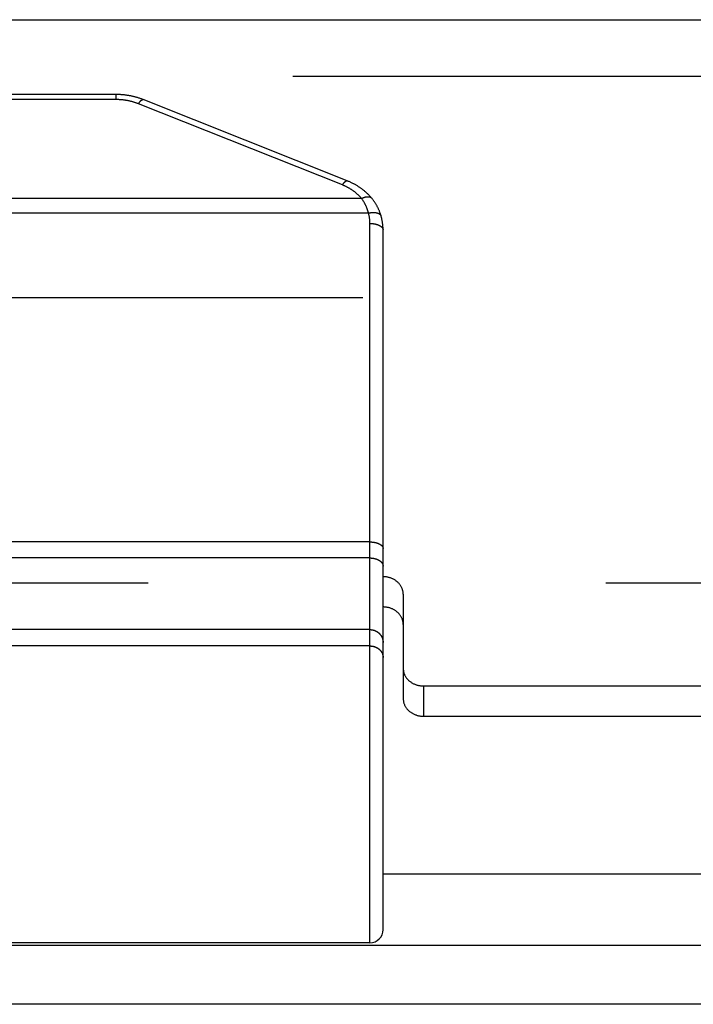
# Model space of a CAD drawing. Header units: inches. Extents: x 0 to 82.5, y 0 to 53.4.
# Tile 112 of 128: x 65.674 to 66.342, y 33.041 to 34.017. Entities that reach past the tile are written whole.
import ezdxf

# ---------------------------------------------------------------- set-up
doc = ezdxf.new("R2010")
doc.units = ezdxf.units.IN
doc.header["$LTSCALE"] = 4.538835
doc.header["$MEASUREMENT"] = 0
doc.linetypes.add('HIDDEN', pattern=[0.2, 0.1, -0.1])
doc.layers.get('0').update_dxf_attribs({"linetype": 'CONTINUOUS'})
doc.layers.add('DEFAULT_2', color=8, linetype='HIDDEN')
doc.layers.add('DOOR_ASSEMBLY', color=7, linetype='CONTINUOUS')

msp = doc.modelspace()

# ---------------------------------------------------------------- linework, layer by layer
at = {"color": 3, "linetype": 'Continuous'}
for p, q in [((66.03448, 33.17019), (71.28448, 33.17019)), ((79.95304, 33.09916), (64.11591, 33.09916)), ((79.97448, 33.04098), (64.09448, 33.04098))]:
    msp.add_line(p, q, dxfattribs=at)
at = {"layer": 'DEFAULT_2', "color": 8, "linetype": 'HIDDEN'}
for p, q in [((79.63096, 33.74122), (64.43799, 33.74122)), ((64.43987, 33.45884), (79.62909, 33.45884))]:
    msp.add_line(p, q, dxfattribs=at)
at = {"layer": 'DOOR_ASSEMBLY', "color": 3, "linetype": 'Continuous'}
for p, q in [((64.15914, 34.01712), (79.90981, 34.01712)), ((66.05448, 33.44756), (66.05448, 33.37395)), ((66.07448, 33.35663), (71.24448, 33.35663))]:
    msp.add_line(p, q, dxfattribs=at)
at = {"layer": 'DOOR_ASSEMBLY', "color": 8, "linetype": 'HIDDEN'}
msp.add_line((64.12948, 33.96112), (79.93948, 33.96112), dxfattribs=at)
at = {"layer": 'DOOR_ASSEMBLY', "color": 7, "linetype": 'Continuous'}
for p, q in [((65.76972, 33.94292), (64.79923, 33.94292)), ((65.76972, 33.93792), (65.76972, 33.94292)), ((65.76972, 33.93792), (64.79923, 33.93792)), ((65.99411, 33.85325), (65.79186, 33.93376)), ((65.99892, 33.85733), (65.79667, 33.93784)), ((66.01317, 33.83985), (64.55578, 33.83985)), ((66.02002, 33.82546), (64.54894, 33.82546)), ((66.02148, 33.10197), (66.02148, 33.81513)), ((66.03448, 33.11497), (66.03448, 33.80863)), ((66.02148, 33.49937), (64.54726, 33.49937)), ((66.02148, 33.48348), (64.54748, 33.48348)), ((66.02148, 33.41244), (65.65948, 33.41244)), ((66.02148, 33.39625), (65.65948, 33.39625)), ((66.02148, 33.39623), (65.65948, 33.39623)), ((66.03353, 33.38919), (66.03361, 33.389)), ((66.03361, 33.38902), (66.03369, 33.38882)), ((66.03369, 33.38884), (66.03376, 33.38864)), ((66.03376, 33.38866), (66.03383, 33.38846)), ((66.03383, 33.38848), (66.03389, 33.38828)), ((66.03389, 33.3883), (66.03396, 33.3881)), ((66.03396, 33.38812), (66.03402, 33.38792)), ((66.03402, 33.38794), (66.03407, 33.38774)), ((66.03407, 33.38776), (66.03412, 33.38756)), ((66.03412, 33.38758), (66.03417, 33.38737)), ((66.03417, 33.38739), (66.03422, 33.38719)), ((66.03422, 33.38721), (66.03426, 33.387)), ((66.03426, 33.38702), (66.0343, 33.38682)), ((66.0343, 33.38684), (66.03433, 33.38663)), ((66.03433, 33.38665), (66.03436, 33.38644)), ((66.03436, 33.38646), (66.03439, 33.38626)), ((66.03439, 33.38628), (66.03441, 33.38607)), ((66.03441, 33.38609), (66.03443, 33.38588)), ((66.03443, 33.3859), (66.03445, 33.38569)), ((66.03445, 33.38571), (66.03446, 33.38551)), ((66.03446, 33.38552), (66.03447, 33.38532)), ((66.03447, 33.38534), (66.03448, 33.38513)), ((66.03448, 33.38515), (66.03448, 33.38494)), ((66.05448, 33.37395), (66.05448, 33.34395)), ((66.07448, 33.35663), (66.07448, 33.32663)), ((66.07448, 33.32663), (71.24448, 33.32663)), ((66.02148, 33.10197), (65.65948, 33.10197))]:
    msp.add_line(p, q, dxfattribs=at)
for points in [[(65.79667, 33.93784), (65.79606, 33.93808), (65.79542, 33.93832), (65.79478, 33.93856), (65.79414, 33.93879), (65.7935, 33.93901), (65.79285, 33.93923), (65.7922, 33.93945), (65.79154, 33.93965), (65.79089, 33.93985), (65.79023, 33.94005), (65.78957, 33.94023), (65.7889, 33.94041), (65.78824, 33.94059), (65.78757, 33.94076), (65.7869, 33.94092), (65.78623, 33.94108), (65.78555, 33.94123), (65.78488, 33.94137), (65.7842, 33.94151), (65.78352, 33.94164), (65.78284, 33.94177), (65.78216, 33.94188), (65.78147, 33.942), (65.78079, 33.9421), (65.7801, 33.9422), (65.77941, 33.9423), (65.77872, 33.94238), (65.77803, 33.94246), (65.77734, 33.94254), (65.77665, 33.9426), (65.77596, 33.94266), (65.77527, 33.94272), (65.77457, 33.94277), (65.77388, 33.94281), (65.77318, 33.94284), (65.77249, 33.94287), (65.77179, 33.9429), (65.77109, 33.94291), (65.7704, 33.94292), (65.76972, 33.94292)], [(65.79186, 33.93376), (65.79137, 33.93395), (65.79088, 33.93414), (65.79038, 33.93432), (65.78988, 33.9345), (65.78938, 33.93468), (65.78888, 33.93485), (65.78837, 33.93502), (65.78787, 33.93518), (65.78736, 33.93534), (65.78684, 33.93549), (65.78633, 33.93564), (65.78581, 33.93578), (65.7853, 33.93592), (65.78478, 33.93605), (65.78426, 33.93618), (65.78373, 33.93631), (65.78321, 33.93643), (65.78268, 33.93655), (65.78215, 33.93666), (65.78162, 33.93676), (65.78109, 33.93687), (65.78056, 33.93696), (65.78003, 33.93706), (65.77949, 33.93715), (65.77895, 33.93723), (65.77842, 33.93731), (65.77788, 33.93738), (65.77734, 33.93745), (65.7768, 33.93752), (65.77626, 33.93758), (65.77572, 33.93763), (65.77517, 33.93768), (65.77463, 33.93773), (65.77409, 33.93777), (65.77354, 33.9378), (65.773, 33.93783), (65.77245, 33.93786), (65.77191, 33.93788), (65.77136, 33.9379), (65.77082, 33.93791), (65.77027, 33.93792), (65.76972, 33.93792)], [(65.79186, 33.93376), (65.79196, 33.93391), (65.79206, 33.93406), (65.79216, 33.93421), (65.79225, 33.93436), (65.79235, 33.9345), (65.79245, 33.93464), (65.79255, 33.93478), (65.79265, 33.93492), (65.79274, 33.93505), (65.79284, 33.93518), (65.79294, 33.93531), (65.79304, 33.93543), (65.79313, 33.93555), (65.79323, 33.93567), (65.79332, 33.93579), (65.79342, 33.9359), (65.79351, 33.93602), (65.79361, 33.93612), (65.7937, 33.93623), (65.79379, 33.93633), (65.79389, 33.93643), (65.79398, 33.93653), (65.79407, 33.93662), (65.79416, 33.93671), (65.79425, 33.9368), (65.79434, 33.93688), (65.79443, 33.93696), (65.79452, 33.93704), (65.79461, 33.93712), (65.79469, 33.93719), (65.79478, 33.93725), (65.79486, 33.93732), (65.79495, 33.93738), (65.79503, 33.93744), (65.79511, 33.93749), (65.7952, 33.93755), (65.79528, 33.93759), (65.79536, 33.93764), (65.79543, 33.93768), (65.79551, 33.93772), (65.79559, 33.93775), (65.79566, 33.93779), (65.79574, 33.93781), (65.79581, 33.93784), (65.79588, 33.93786), (65.79595, 33.93788), (65.79602, 33.93789), (65.79609, 33.9379), (65.79616, 33.93791), (65.79623, 33.93791), (65.79629, 33.93791), (65.79636, 33.93791), (65.79642, 33.93791), (65.79648, 33.9379), (65.79654, 33.93788), (65.7966, 33.93787), (65.79666, 33.93785)], [(65.99411, 33.85325), (65.99421, 33.85341), (65.99431, 33.85356), (65.99441, 33.8537), (65.99451, 33.85385), (65.99461, 33.85399), (65.9947, 33.85413), (65.9948, 33.85427), (65.9949, 33.85441), (65.995, 33.85454), (65.9951, 33.85467), (65.99519, 33.8548), (65.99529, 33.85493), (65.99539, 33.85505), (65.99548, 33.85517), (65.99558, 33.85528), (65.99567, 33.8554), (65.99577, 33.85551), (65.99586, 33.85562), (65.99596, 33.85572), (65.99605, 33.85583), (65.99614, 33.85592), (65.99623, 33.85602), (65.99633, 33.85611), (65.99642, 33.8562), (65.99651, 33.85629), (65.9966, 33.85638), (65.99669, 33.85646), (65.99677, 33.85653), (65.99686, 33.85661), (65.99695, 33.85668), (65.99703, 33.85675), (65.99712, 33.85681), (65.9972, 33.85687), (65.99729, 33.85693), (65.99737, 33.85699), (65.99745, 33.85704), (65.99753, 33.85709), (65.99761, 33.85713), (65.99769, 33.85717), (65.99777, 33.85721), (65.99784, 33.85725), (65.99792, 33.85728), (65.99799, 33.85731), (65.99807, 33.85733), (65.99814, 33.85735), (65.99821, 33.85737), (65.99828, 33.85738), (65.99835, 33.8574), (65.99842, 33.8574), (65.99848, 33.85741), (65.99855, 33.85741), (65.99861, 33.85741), (65.99867, 33.8574), (65.99873, 33.85739), (65.99879, 33.85738), (65.99885, 33.85736), (65.99891, 33.85734), (65.99892, 33.85733)], [(66.01317, 33.83985), (66.01287, 33.84021), (66.01257, 33.84056), (66.01226, 33.84091), (66.01195, 33.84125), (66.01163, 33.8416), (66.0113, 33.84194), (66.01098, 33.84228), (66.01064, 33.84261), (66.01031, 33.84294), (66.00996, 33.84327), (66.00962, 33.8436), (66.00927, 33.84392), (66.00891, 33.84424), (66.00855, 33.84456), (66.00819, 33.84487), (66.00782, 33.84518), (66.00745, 33.84549), (66.00707, 33.8458), (66.00669, 33.8461), (66.00631, 33.84639), (66.00592, 33.84669), (66.00553, 33.84698), (66.00513, 33.84727), (66.00473, 33.84755), (66.00433, 33.84783), (66.00392, 33.84811), (66.00351, 33.84838), (66.0031, 33.84865), (66.00268, 33.84892), (66.00226, 33.84918), (66.00183, 33.84944), (66.0014, 33.84969), (66.00097, 33.84995), (66.00054, 33.85019), (66.0001, 33.85044), (65.99966, 33.85068), (65.99921, 33.85091), (65.99876, 33.85115), (65.99831, 33.85138), (65.99785, 33.8516), (65.9974, 33.85182), (65.99694, 33.85204), (65.99647, 33.85225), (65.99601, 33.85246), (65.99554, 33.85266), (65.99507, 33.85286), (65.99459, 33.85306), (65.99411, 33.85325)], [(66.02315, 33.8402), (66.02276, 33.84066), (66.02235, 33.84113), (66.02194, 33.84159), (66.02151, 33.84206), (66.02109, 33.84252), (66.02065, 33.84298), (66.02021, 33.84343), (66.01977, 33.84388), (66.01931, 33.84432), (66.01886, 33.84476), (66.01839, 33.8452), (66.01792, 33.84563), (66.01744, 33.84606), (66.01696, 33.84648), (66.01647, 33.8469), (66.01598, 33.84731), (66.01548, 33.84772), (66.01498, 33.84812), (66.01447, 33.84852), (66.01395, 33.84892), (66.01343, 33.84931), (66.01291, 33.84969), (66.01237, 33.85007), (66.01184, 33.85045), (66.0113, 33.85082), (66.01075, 33.85118), (66.0102, 33.85154), (66.00964, 33.8519), (66.00908, 33.85225), (66.00852, 33.85259), (66.00795, 33.85293), (66.00737, 33.85326), (66.00679, 33.85359), (66.00621, 33.85392), (66.00562, 33.85423), (66.00503, 33.85454), (66.00443, 33.85485), (66.00383, 33.85515), (66.00323, 33.85544), (66.00262, 33.85573), (66.00201, 33.85602), (66.0014, 33.85629), (66.00078, 33.85656), (66.00016, 33.85683), (65.99953, 33.85709), (65.99892, 33.85733)], [(66.01317, 33.83985), (66.01335, 33.83995), (66.01354, 33.84004), (66.01372, 33.84012), (66.01389, 33.84021), (66.01407, 33.84029), (66.01425, 33.84037), (66.01443, 33.84045), (66.01461, 33.84053), (66.01479, 33.8406), (66.01497, 33.84068), (66.01515, 33.84074), (66.01532, 33.84081), (66.0155, 33.84088), (66.01567, 33.84094), (66.01585, 33.841), (66.01602, 33.84105), (66.0162, 33.84111), (66.01637, 33.84116), (66.01654, 33.84121), (66.01671, 33.84126), (66.01688, 33.8413), (66.01705, 33.84134), (66.01722, 33.84138), (66.01738, 33.84142), (66.01755, 33.84145), (66.01771, 33.84148), (66.01788, 33.84151), (66.01804, 33.84153), (66.0182, 33.84156), (66.01836, 33.84158), (66.01852, 33.84159), (66.01867, 33.84161), (66.01883, 33.84162), (66.01898, 33.84163), (66.01913, 33.84164), (66.01928, 33.84164), (66.01943, 33.84164), (66.01957, 33.84164), (66.01972, 33.84164), (66.01986, 33.84163), (66.02, 33.84162), (66.02014, 33.84161), (66.02028, 33.8416), (66.02041, 33.84158), (66.02055, 33.84156), (66.02068, 33.84154), (66.02081, 33.84151), (66.02093, 33.84148), (66.02106, 33.84145), (66.02118, 33.84142), (66.0213, 33.84138), (66.02142, 33.84134), (66.02154, 33.8413), (66.02165, 33.84126), (66.02176, 33.84121), (66.02187, 33.84116), (66.02198, 33.84111), (66.02208, 33.84106), (66.02218, 33.841), (66.02228, 33.84094), (66.02238, 33.84088), (66.02247, 33.84081), (66.02256, 33.84075), (66.02265, 33.84068), (66.02274, 33.84061), (66.02282, 33.84053), (66.0229, 33.84046), (66.02298, 33.84038), (66.02306, 33.8403), (66.02313, 33.84021)], [(66.02002, 33.82546), (66.01989, 33.82595), (66.01975, 33.82644), (66.01961, 33.82693), (66.01947, 33.82741), (66.01932, 33.8279), (66.01916, 33.82838), (66.019, 33.82885), (66.01883, 33.82933), (66.01866, 33.8298), (66.01848, 33.83027), (66.01829, 33.83074), (66.0181, 33.8312), (66.01791, 33.83166), (66.01771, 33.83212), (66.0175, 33.83258), (66.01729, 33.83303), (66.01707, 33.83348), (66.01685, 33.83393), (66.01662, 33.83437), (66.01639, 33.83481), (66.01615, 33.83525), (66.01591, 33.83568), (66.01566, 33.83612), (66.0154, 33.83654), (66.01514, 33.83697), (66.01488, 33.83739), (66.01461, 33.83781), (66.01433, 33.83823), (66.01405, 33.83864), (66.01376, 33.83905), (66.01347, 33.83945), (66.01317, 33.83985)], [(66.03252, 33.82254), (66.03235, 33.82309), (66.03218, 33.82366), (66.032, 33.82422), (66.03181, 33.82479), (66.03162, 33.82535), (66.03142, 33.8259), (66.03121, 33.82646), (66.031, 33.82701), (66.03078, 33.82755), (66.03055, 33.8281), (66.03032, 33.82864), (66.03008, 33.82918), (66.02983, 33.82972), (66.02958, 33.83025), (66.02932, 33.83078), (66.02905, 33.8313), (66.02878, 33.83183), (66.0285, 33.83235), (66.02821, 33.83286), (66.02792, 33.83338), (66.02762, 33.83389), (66.02731, 33.8344), (66.027, 33.8349), (66.02668, 33.8354), (66.02636, 33.8359), (66.02603, 33.83639), (66.02569, 33.83688), (66.02534, 33.83737), (66.02499, 33.83785), (66.02463, 33.83833), (66.02427, 33.83881), (66.02389, 33.83928), (66.02352, 33.83975), (66.02315, 33.8402)], [(66.02002, 33.82546), (66.02023, 33.82551), (66.02044, 33.82555), (66.02065, 33.82559), (66.02086, 33.82563), (66.02107, 33.82566), (66.02128, 33.8257), (66.02149, 33.82573), (66.0217, 33.82576), (66.02191, 33.82579), (66.02212, 33.82582), (66.02233, 33.82585), (66.02253, 33.82587), (66.02274, 33.82589), (66.02294, 33.82591), (66.02315, 33.82593), (66.02335, 33.82595), (66.02356, 33.82596), (66.02376, 33.82597), (66.02396, 33.82598), (66.02416, 33.82599), (66.02436, 33.826), (66.02455, 33.826), (66.02475, 33.826), (66.02494, 33.826), (66.02514, 33.826), (66.02533, 33.826), (66.02552, 33.82599), (66.02571, 33.82599), (66.0259, 33.82598), (66.02608, 33.82596), (66.02627, 33.82595), (66.02645, 33.82594), (66.02663, 33.82592), (66.02681, 33.8259), (66.02698, 33.82588), (66.02716, 33.82586), (66.02733, 33.82583), (66.0275, 33.8258), (66.02767, 33.82577), (66.02784, 33.82574), (66.028, 33.82571), (66.02816, 33.82568), (66.02832, 33.82564), (66.02848, 33.8256), (66.02864, 33.82556), (66.02879, 33.82552), (66.02894, 33.82548), (66.02909, 33.82543), (66.02923, 33.82538), (66.02938, 33.82533), (66.02952, 33.82528), (66.02965, 33.82523), (66.02979, 33.82517), (66.02992, 33.82512), (66.03005, 33.82506), (66.03018, 33.825), (66.0303, 33.82494), (66.03042, 33.82488), (66.03054, 33.82481), (66.03065, 33.82475), (66.03077, 33.82468), (66.03087, 33.82461), (66.03098, 33.82454), (66.03108, 33.82446), (66.03118, 33.82439), (66.03128, 33.82431), (66.03137, 33.82424), (66.03146, 33.82416), (66.03155, 33.82408), (66.03163, 33.824), (66.03172, 33.82391), (66.03179, 33.82383), (66.03187, 33.82374), (66.03194, 33.82366), (66.03201, 33.82357), (66.03207, 33.82348), (66.03213, 33.82339), (66.03219, 33.82329), (66.03224, 33.8232), (66.03229, 33.82311), (66.03234, 33.82301), (66.03238, 33.82291), (66.03242, 33.82282), (66.03246, 33.82272), (66.03249, 33.82262), (66.03252, 33.82254)], [(66.02148, 33.81513), (66.02147, 33.8156), (66.02147, 33.81608), (66.02145, 33.81655), (66.02143, 33.81703), (66.0214, 33.8175), (66.02137, 33.81797), (66.02133, 33.81845), (66.02128, 33.81892), (66.02123, 33.81939), (66.02118, 33.81986), (66.02111, 33.82033), (66.02104, 33.8208), (66.02097, 33.82127), (66.02089, 33.82174), (66.0208, 33.82221), (66.0207, 33.82268), (66.0206, 33.82314), (66.0205, 33.82361), (66.02039, 33.82407), (66.02027, 33.82454), (66.02015, 33.825), (66.02002, 33.82546)], [(66.02148, 33.81513), (66.02169, 33.81513), (66.02191, 33.81513), (66.02213, 33.81512), (66.02235, 33.81512), (66.02256, 33.81511), (66.02278, 33.8151), (66.02299, 33.81509), (66.02321, 33.81507), (66.02343, 33.81506), (66.02364, 33.81504), (66.02385, 33.81502), (66.02407, 33.815), (66.02428, 33.81498), (66.02449, 33.81495), (66.0247, 33.81493), (66.02491, 33.8149), (66.02512, 33.81487), (66.02533, 33.81484), (66.02554, 33.81481), (66.02574, 33.81477), (66.02595, 33.81473), (66.02615, 33.8147), (66.02635, 33.81466), (66.02655, 33.81461), (66.02675, 33.81457), (66.02695, 33.81453), (66.02715, 33.81448), (66.02734, 33.81443), (66.02753, 33.81438), (66.02773, 33.81433), (66.02791, 33.81428), (66.0281, 33.81422), (66.02829, 33.81417), (66.02847, 33.81411), (66.02865, 33.81405), (66.02883, 33.81399), (66.02901, 33.81393), (66.02919, 33.81386), (66.02936, 33.8138), (66.02953, 33.81373), (66.0297, 33.81366), (66.02987, 33.81359), (66.03004, 33.81352), (66.0302, 33.81345), (66.03036, 33.81338), (66.03052, 33.8133), (66.03067, 33.81323), (66.03082, 33.81315), (66.03097, 33.81307), (66.03112, 33.81299), (66.03126, 33.81291), (66.03141, 33.81283), (66.03154, 33.81274), (66.03168, 33.81266), (66.03181, 33.81257), (66.03194, 33.81249), (66.03207, 33.8124), (66.0322, 33.81231), (66.03232, 33.81222), (66.03244, 33.81213), (66.03255, 33.81204), (66.03266, 33.81194), (66.03277, 33.81185), (66.03288, 33.81175), (66.03298, 33.81166), (66.03308, 33.81156), (66.03318, 33.81146), (66.03327, 33.81137), (66.03336, 33.81127), (66.03345, 33.81117), (66.03353, 33.81107), (66.03361, 33.81097), (66.03369, 33.81087), (66.03376, 33.81076), (66.03383, 33.81066), (66.03389, 33.81056), (66.03396, 33.81045), (66.03402, 33.81035), (66.03407, 33.81024), (66.03412, 33.81014), (66.03417, 33.81003), (66.03422, 33.80993), (66.03426, 33.80982), (66.0343, 33.80971), (66.03433, 33.8096), (66.03436, 33.8095), (66.03439, 33.80939), (66.03441, 33.80928), (66.03443, 33.80917), (66.03445, 33.80906), (66.03446, 33.80896), (66.03447, 33.80885), (66.03448, 33.80874), (66.03448, 33.80863)], [(66.03448, 33.80863), (66.03447, 33.80922), (66.03446, 33.8098), (66.03445, 33.81039), (66.03442, 33.81097), (66.03439, 33.81156), (66.03435, 33.81214), (66.03431, 33.81272), (66.03426, 33.81331), (66.0342, 33.81389), (66.03414, 33.81447), (66.03406, 33.81506), (66.03399, 33.81564), (66.0339, 33.81622), (66.03381, 33.8168), (66.03371, 33.81738), (66.0336, 33.81795), (66.03349, 33.81853), (66.03337, 33.81911), (66.03325, 33.81968), (66.03311, 33.82026), (66.03297, 33.82083), (66.03283, 33.8214), (66.03268, 33.82197), (66.03252, 33.82254)], [(66.02148, 33.49937), (66.02169, 33.49937), (66.02191, 33.49937), (66.02213, 33.49936), (66.02235, 33.49935), (66.02256, 33.49935), (66.02278, 33.49934), (66.02299, 33.49932), (66.02321, 33.49931), (66.02343, 33.4993), (66.02364, 33.49928), (66.02385, 33.49926), (66.02407, 33.49924), (66.02428, 33.49922), (66.02449, 33.49919), (66.0247, 33.49917), (66.02491, 33.49914), (66.02512, 33.49911), (66.02533, 33.49908), (66.02554, 33.49904), (66.02574, 33.49901), (66.02595, 33.49897), (66.02615, 33.49893), (66.02635, 33.49889), (66.02655, 33.49885), (66.02675, 33.49881), (66.02695, 33.49876), (66.02715, 33.49872), (66.02734, 33.49867), (66.02753, 33.49862), (66.02773, 33.49857), (66.02791, 33.49852), (66.0281, 33.49846), (66.02829, 33.49841), (66.02847, 33.49835), (66.02865, 33.49829), (66.02883, 33.49823), (66.02901, 33.49817), (66.02919, 33.4981), (66.02936, 33.49804), (66.02953, 33.49797), (66.0297, 33.4979), (66.02987, 33.49783), (66.03004, 33.49776), (66.0302, 33.49769), (66.03036, 33.49762), (66.03052, 33.49754), (66.03067, 33.49747), (66.03082, 33.49739), (66.03097, 33.49731), (66.03112, 33.49723), (66.03126, 33.49715), (66.03141, 33.49707), (66.03154, 33.49698), (66.03168, 33.4969), (66.03181, 33.49681), (66.03194, 33.49672), (66.03207, 33.49664), (66.0322, 33.49655), (66.03232, 33.49646), (66.03244, 33.49637), (66.03255, 33.49627), (66.03266, 33.49618), (66.03277, 33.49609), (66.03288, 33.49599), (66.03298, 33.4959), (66.03308, 33.4958), (66.03318, 33.4957), (66.03327, 33.4956), (66.03336, 33.49551), (66.03345, 33.49541), (66.03353, 33.49531), (66.03361, 33.49521), (66.03369, 33.4951), (66.03376, 33.495), (66.03383, 33.4949), (66.03389, 33.49479), (66.03396, 33.49469), (66.03402, 33.49459), (66.03407, 33.49448), (66.03412, 33.49438), (66.03417, 33.49427), (66.03422, 33.49416), (66.03426, 33.49406), (66.0343, 33.49395), (66.03433, 33.49384), (66.03436, 33.49374), (66.03439, 33.49363), (66.03441, 33.49352), (66.03443, 33.49341), (66.03445, 33.4933), (66.03446, 33.49319), (66.03447, 33.49309), (66.03448, 33.49298), (66.03448, 33.49287)], [(66.02148, 33.48348), (66.02169, 33.48347), (66.02191, 33.48347), (66.02213, 33.48347), (66.02235, 33.48346), (66.02256, 33.48345), (66.02278, 33.48343), (66.02299, 33.48342), (66.02321, 33.4834), (66.02343, 33.48338), (66.02364, 33.48336), (66.02385, 33.48334), (66.02407, 33.48331), (66.02428, 33.48328), (66.02449, 33.48325), (66.0247, 33.48322), (66.02491, 33.48319), (66.02512, 33.48315), (66.02533, 33.48311), (66.02554, 33.48307), (66.02574, 33.48302), (66.02595, 33.48298), (66.02615, 33.48293), (66.02635, 33.48288), (66.02655, 33.48283), (66.02675, 33.48277), (66.02695, 33.48272), (66.02715, 33.48266), (66.02734, 33.4826), (66.02753, 33.48254), (66.02773, 33.48247), (66.02791, 33.48241), (66.0281, 33.48234), (66.02829, 33.48227), (66.02847, 33.48219), (66.02865, 33.48212), (66.02883, 33.48204), (66.02901, 33.48197), (66.02919, 33.48189), (66.02936, 33.4818), (66.02953, 33.48172), (66.0297, 33.48164), (66.02987, 33.48155), (66.03004, 33.48146), (66.0302, 33.48137), (66.03036, 33.48128), (66.03052, 33.48118), (66.03067, 33.48109), (66.03082, 33.48099), (66.03097, 33.48089), (66.03112, 33.48079), (66.03126, 33.48069), (66.03141, 33.48059), (66.03154, 33.48048), (66.03168, 33.48038), (66.03181, 33.48027), (66.03194, 33.48016), (66.03207, 33.48005), (66.0322, 33.47994), (66.03232, 33.47982), (66.03244, 33.47971), (66.03255, 33.47959), (66.03266, 33.47948), (66.03277, 33.47936), (66.03288, 33.47924), (66.03298, 33.47912), (66.03308, 33.479), (66.03318, 33.47888), (66.03327, 33.47875), (66.03336, 33.47863), (66.03345, 33.47851), (66.03353, 33.47838), (66.03361, 33.47825), (66.03369, 33.47813), (66.03376, 33.478), (66.03383, 33.47787), (66.03389, 33.47774), (66.03396, 33.47761), (66.03402, 33.47748), (66.03407, 33.47734), (66.03412, 33.47721), (66.03417, 33.47708), (66.03422, 33.47695), (66.03426, 33.47681), (66.0343, 33.47668), (66.03433, 33.47654), (66.03436, 33.47641), (66.03439, 33.47627), (66.03441, 33.47614), (66.03443, 33.476), (66.03445, 33.47587), (66.03446, 33.47573), (66.03447, 33.47559), (66.03448, 33.47546), (66.03448, 33.47532)], [(66.05448, 33.41756), (66.05447, 33.41816), (66.05443, 33.41875), (66.05437, 33.41934), (66.05429, 33.41992), (66.05419, 33.42051), (66.05406, 33.42109), (66.05391, 33.42167), (66.05374, 33.42224), (66.05354, 33.4228), (66.05332, 33.42337), (66.05308, 33.42392), (66.05282, 33.42447), (66.05254, 33.425), (66.05224, 33.42553), (66.05191, 33.42605), (66.05157, 33.42656), (66.0512, 33.42706), (66.05082, 33.42755), (66.05041, 33.42803), (66.04999, 33.4285), (66.04955, 33.42895), (66.04909, 33.42939), (66.04862, 33.42981), (66.04813, 33.43022), (66.04762, 33.43062), (66.0471, 33.431), (66.04656, 33.43137), (66.04601, 33.43172), (66.04545, 33.43205), (66.04487, 33.43236), (66.04428, 33.43266), (66.04368, 33.43294), (66.04307, 33.43321), (66.04245, 33.43345), (66.04181, 33.43368), (66.04118, 33.43389), (66.04053, 33.43407), (66.03987, 33.43424), (66.03921, 33.43439), (66.03855, 33.43452), (66.03788, 33.43463), (66.0372, 33.43472), (66.03652, 33.43479), (66.03584, 33.43485), (66.03516, 33.43488), (66.03448, 33.43489)], [(66.02148, 33.41244), (66.02169, 33.41244), (66.02191, 33.41244), (66.02213, 33.41243), (66.02235, 33.41241), (66.02256, 33.4124), (66.02278, 33.41238), (66.02299, 33.41236), (66.02321, 33.41233), (66.02343, 33.4123), (66.02364, 33.41227), (66.02385, 33.41223), (66.02407, 33.41219), (66.02428, 33.41214), (66.02449, 33.4121), (66.0247, 33.41204), (66.02491, 33.41199), (66.02512, 33.41193), (66.02533, 33.41187), (66.02554, 33.4118), (66.02574, 33.41174), (66.02595, 33.41166), (66.02615, 33.41159), (66.02635, 33.41151), (66.02655, 33.41143), (66.02675, 33.41134), (66.02695, 33.41126), (66.02715, 33.41117), (66.02734, 33.41107), (66.02753, 33.41097), (66.02773, 33.41087), (66.02791, 33.41077), (66.0281, 33.41066), (66.02829, 33.41055), (66.02847, 33.41044), (66.02865, 33.41032), (66.02883, 33.4102), (66.02901, 33.41008), (66.02919, 33.40995), (66.02936, 33.40983), (66.02953, 33.4097), (66.0297, 33.40956), (66.02987, 33.40943), (66.03004, 33.40929), (66.0302, 33.40914), (66.03036, 33.409), (66.03052, 33.40885), (66.03067, 33.4087), (66.03082, 33.40855), (66.03097, 33.4084), (66.03112, 33.40824), (66.03126, 33.40808), (66.03141, 33.40792), (66.03154, 33.40775), (66.03168, 33.40759), (66.03181, 33.40742), (66.03194, 33.40725), (66.03207, 33.40708), (66.0322, 33.4069), (66.03232, 33.40672), (66.03244, 33.40654), (66.03255, 33.40636), (66.03266, 33.40618), (66.03277, 33.406), (66.03288, 33.40581), (66.03298, 33.40562), (66.03308, 33.40543), (66.03318, 33.40524), (66.03327, 33.40505), (66.03336, 33.40485), (66.03345, 33.40466), (66.03353, 33.40446), (66.03361, 33.40426), (66.03369, 33.40406), (66.03376, 33.40386), (66.03383, 33.40366), (66.03389, 33.40346), (66.03396, 33.40325), (66.03402, 33.40305), (66.03407, 33.40284), (66.03412, 33.40263), (66.03417, 33.40243), (66.03422, 33.40222), (66.03426, 33.40201), (66.0343, 33.4018), (66.03433, 33.40159), (66.03436, 33.40138), (66.03439, 33.40116), (66.03441, 33.40095), (66.03443, 33.40074), (66.03445, 33.40053), (66.03446, 33.40031), (66.03447, 33.4001), (66.03448, 33.39989), (66.03448, 33.39967)], [(66.02148, 33.39625), (66.02169, 33.39624), (66.02191, 33.39624), (66.02213, 33.39623), (66.02235, 33.39622), (66.02256, 33.39621), (66.02278, 33.39619), (66.02299, 33.39617), (66.02321, 33.39615), (66.02343, 33.39612), (66.02364, 33.39609), (66.02385, 33.39606), (66.02407, 33.39602), (66.02428, 33.39598), (66.02449, 33.39594), (66.0247, 33.39589), (66.02491, 33.39585), (66.02512, 33.39579), (66.02533, 33.39574), (66.02554, 33.39568), (66.02574, 33.39562), (66.02595, 33.39556), (66.02615, 33.39549), (66.02635, 33.39542), (66.02655, 33.39535), (66.02675, 33.39528), (66.02695, 33.3952), (66.02715, 33.39512), (66.02734, 33.39503), (66.02753, 33.39495), (66.02773, 33.39486), (66.02791, 33.39477), (66.0281, 33.39467), (66.02829, 33.39457), (66.02847, 33.39447), (66.02865, 33.39437), (66.02883, 33.39426), (66.02901, 33.39416), (66.02919, 33.39405), (66.02936, 33.39393), (66.02953, 33.39382), (66.0297, 33.3937), (66.02987, 33.39358), (66.03004, 33.39346), (66.0302, 33.39333), (66.03036, 33.3932), (66.03052, 33.39307), (66.03067, 33.39294), (66.03082, 33.39281), (66.03097, 33.39267), (66.03112, 33.39253), (66.03126, 33.39239), (66.03141, 33.39225), (66.03154, 33.3921), (66.03168, 33.39195), (66.03181, 33.39181), (66.03194, 33.39165), (66.03207, 33.3915), (66.0322, 33.39135), (66.03232, 33.39119), (66.03244, 33.39103), (66.03255, 33.39087), (66.03266, 33.39071), (66.03277, 33.39055), (66.03288, 33.39038), (66.03298, 33.39022), (66.03308, 33.39005), (66.03318, 33.38988), (66.03327, 33.38971), (66.03336, 33.38954), (66.03345, 33.38937), (66.03353, 33.38917)], [(66.02148, 33.39623), (66.02169, 33.39623), (66.02191, 33.39622), (66.02213, 33.39621), (66.02235, 33.3962), (66.02256, 33.39619), (66.02278, 33.39617), (66.02299, 33.39615), (66.02321, 33.39613), (66.02343, 33.3961), (66.02364, 33.39607), (66.02385, 33.39604), (66.02407, 33.396), (66.02428, 33.39596), (66.02449, 33.39592), (66.0247, 33.39588), (66.02491, 33.39583), (66.02512, 33.39578), (66.02533, 33.39572), (66.02554, 33.39566), (66.02574, 33.3956), (66.02595, 33.39554), (66.02615, 33.39547), (66.02635, 33.3954), (66.02655, 33.39533), (66.02675, 33.39526), (66.02695, 33.39518), (66.02715, 33.3951), (66.02734, 33.39501), (66.02753, 33.39493), (66.02773, 33.39484), (66.02791, 33.39475), (66.0281, 33.39465), (66.02829, 33.39455), (66.02847, 33.39445), (66.02865, 33.39435), (66.02883, 33.39425), (66.02901, 33.39414), (66.02919, 33.39403), (66.02936, 33.39391), (66.02953, 33.3938), (66.0297, 33.39368), (66.02987, 33.39356), (66.03004, 33.39344), (66.0302, 33.39331), (66.03036, 33.39318), (66.03052, 33.39305), (66.03067, 33.39292), (66.03082, 33.39279), (66.03097, 33.39265), (66.03112, 33.39251), (66.03126, 33.39237), (66.03141, 33.39223), (66.03154, 33.39208), (66.03168, 33.39194), (66.03181, 33.39179), (66.03194, 33.39164), (66.03207, 33.39148), (66.0322, 33.39133), (66.03232, 33.39117), (66.03244, 33.39101), (66.03255, 33.39085), (66.03266, 33.39069), (66.03277, 33.39053), (66.03288, 33.39036), (66.03298, 33.3902), (66.03308, 33.39003), (66.03318, 33.38986), (66.03327, 33.38969), (66.03336, 33.38952), (66.03345, 33.38935)], [(66.05448, 33.34395), (66.05449, 33.34336), (66.05452, 33.34277), (66.05458, 33.34218), (66.05466, 33.34159), (66.05477, 33.34101), (66.0549, 33.34043), (66.05505, 33.33985), (66.05522, 33.33928), (66.05541, 33.33871), (66.05563, 33.33815), (66.05587, 33.3376), (66.05613, 33.33705), (66.05642, 33.33651), (66.05672, 33.33598), (66.05704, 33.33546), (66.05739, 33.33495), (66.05775, 33.33445), (66.05814, 33.33396), (66.05854, 33.33349), (66.05896, 33.33302), (66.0594, 33.33257), (66.05986, 33.33213), (66.06034, 33.33171), (66.06083, 33.33129), (66.06133, 33.3309), (66.06186, 33.33052), (66.06239, 33.33015), (66.06294, 33.3298), (66.06351, 33.32947), (66.06409, 33.32915), (66.06468, 33.32886), (66.06528, 33.32857), (66.06589, 33.32831), (66.06651, 33.32807), (66.06714, 33.32784), (66.06778, 33.32763), (66.06843, 33.32744), (66.06908, 33.32727), (66.06974, 33.32712), (66.07041, 33.32699), (66.07108, 33.32688), (66.07175, 33.32679), (66.07243, 33.32672), (66.07311, 33.32667), (66.07379, 33.32664), (66.07448, 33.32663)]]:
    msp.add_lwpolyline(points, dxfattribs=at)
at = {"layer": 'DOOR_ASSEMBLY', "color": 3, "linetype": 'Continuous'}
for points in [[(66.05448, 33.44756), (66.05447, 33.44816), (66.05443, 33.44875), (66.05437, 33.44934), (66.05429, 33.44992), (66.05419, 33.45051), (66.05406, 33.45109), (66.05391, 33.45167), (66.05374, 33.45224), (66.05354, 33.4528), (66.05332, 33.45337), (66.05308, 33.45392), (66.05282, 33.45447), (66.05254, 33.455), (66.05224, 33.45553), (66.05191, 33.45605), (66.05157, 33.45656), (66.0512, 33.45706), (66.05082, 33.45755), (66.05041, 33.45803), (66.04999, 33.4585), (66.04955, 33.45895), (66.04909, 33.45939), (66.04862, 33.45981), (66.04813, 33.46022), (66.04762, 33.46062), (66.0471, 33.461), (66.04656, 33.46137), (66.04601, 33.46172), (66.04545, 33.46205), (66.04487, 33.46236), (66.04428, 33.46266), (66.04368, 33.46294), (66.04307, 33.46321), (66.04245, 33.46345), (66.04181, 33.46368), (66.04118, 33.46389), (66.04053, 33.46407), (66.03987, 33.46424), (66.03921, 33.46439), (66.03855, 33.46452), (66.03788, 33.46463), (66.0372, 33.46472), (66.03652, 33.46479), (66.03584, 33.46485), (66.03516, 33.46488), (66.03448, 33.46489)], [(66.05448, 33.37395), (66.05449, 33.37336), (66.05452, 33.37277), (66.05458, 33.37218), (66.05466, 33.37159), (66.05477, 33.37101), (66.0549, 33.37043), (66.05505, 33.36985), (66.05522, 33.36928), (66.05541, 33.36871), (66.05563, 33.36815), (66.05587, 33.3676), (66.05613, 33.36705), (66.05642, 33.36651), (66.05672, 33.36598), (66.05704, 33.36546), (66.05739, 33.36495), (66.05775, 33.36445), (66.05814, 33.36396), (66.05854, 33.36349), (66.05896, 33.36302), (66.0594, 33.36257), (66.05986, 33.36213), (66.06034, 33.36171), (66.06083, 33.36129), (66.06133, 33.3609), (66.06186, 33.36052), (66.06239, 33.36015), (66.06294, 33.3598), (66.06351, 33.35947), (66.06409, 33.35915), (66.06468, 33.35886), (66.06528, 33.35857), (66.06589, 33.35831), (66.06651, 33.35807), (66.06714, 33.35784), (66.06778, 33.35763), (66.06843, 33.35744), (66.06908, 33.35727), (66.06974, 33.35712), (66.07041, 33.35699), (66.07108, 33.35688), (66.07175, 33.35679), (66.07243, 33.35672), (66.07311, 33.35667), (66.07379, 33.35664), (66.07448, 33.35663)]]:
    msp.add_lwpolyline(points, dxfattribs=at)
at = {"layer": 'DOOR_ASSEMBLY', "color": 7, "linetype": 'Continuous'}
msp.add_arc((66.02148, 33.11497), 0.013, 270, 360, dxfattribs=at)

doc.saveas('drawing.dxf')
